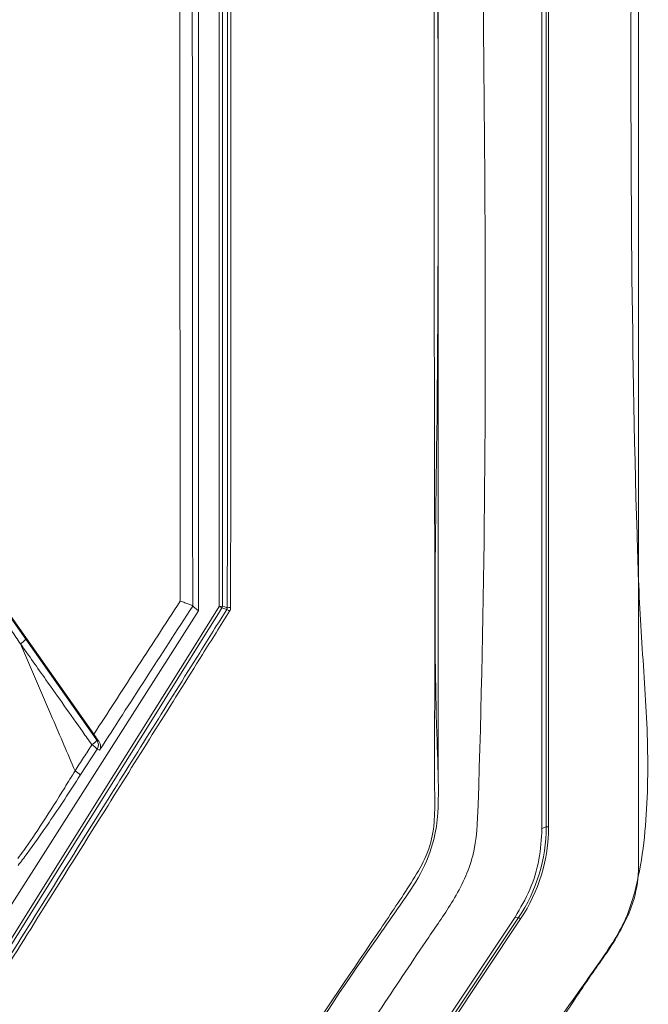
# Model space of a CAD drawing. Header units: millimetres. Extents: x 105 to 1419, y 95 to 961.
# Tile 37 of 43: x 796 to 835, y 590 to 651. Entities that reach past the tile are written whole.
import ezdxf

# ---------------------------------------------------------------- set-up
doc = ezdxf.new("R2010")
doc.units = ezdxf.units.MM
doc.header["$LTSCALE"] = 5

msp = doc.modelspace()

# ---------------------------------------------------------------- linework, layer by layer
at = {"color": 7, "linetype": 'Continuous', "lineweight": 15}
for p, q in [((828.455, 806.039), (828.455, 600.576)), ((828.718, 600.682), (828.718, 805.774)), ((828.867, 805.781), (828.867, 600.689)), ((808.262, 614.478), (808.262, 725.244)), ((808.462, 725.25), (808.462, 614.484)), ((806.955, 623.744), (806.955, 699.131)), ((806.955, 615.169), (806.955, 623.744)), ((793.517, 616.261), (800.416, 606.474)), ((793.963, 615.526), (796.153, 612.421)), ((806.955, 614.196), (806.955, 615.169)), ((806.602, 614.501), (806.603, 614.499)), ((806.603, 614.499), (806.955, 614.196)), ((806.955, 614.196), (792.933, 592.173)), ((796.153, 612.421), (800.609, 606.101)), ((800.609, 606.101), (800.721, 606.05)), ((800.62, 605.547), (799.569, 603.916)), ((800.776, 605.477), (800.62, 605.547)), ((828.718, 600.682), (828.455, 600.576)), ((826.776, 595.038), (812.729, 574.001)), ((812.947, 573.961), (826.995, 594.998)), ((827.118, 594.923), (813.071, 573.886)), ((826.995, 594.998), (826.776, 595.038))]:
    msp.add_line(p, q, dxfattribs=at)
at = {"color": 7, "linetype": 'Continuous', "lineweight": 15, "flags": 128}
for points in [[(821.955, 603.789), (821.955, 605.351), (821.955, 608.259), (821.955, 611.167), (821.955, 620.304), (821.956, 636.621), (821.955, 665.756), (821.955, 807.021)], [(793.348, 590.64), (796.854, 596.242), (800.795, 602.541), (806.706, 611.99), (808.262, 614.478)], [(808.432, 614.378), (808.22, 614.039), (807.371, 612.683), (803.978, 607.259), (798.748, 598.899), (797.023, 596.141), (793.518, 590.54)], [(808.737, 614.29), (808.723, 614.294), (808.667, 614.31), (808.432, 614.378)], [(808.462, 614.484), (808.615, 614.44), (808.767, 614.396)]]:
    msp.add_lwpolyline(points, dxfattribs=at)
at = {"color": 7, "linetype": 'Continuous', "lineweight": 15}
for centre, radius, start, end in [((808.31, 616.295), 1.817, 268.50099, 274.8085), ((809.413, 616.231), 2.097, 236.71158, 242.09092), ((808.262, 614.484), 0.2, 327.94287, 359.92272), ((807.794, 612.488), 2.034, 56.57718, 62.36115), ((808.92, 608.455), 5.943, 89.47024, 91.46883), ((795.144, 613.263), 1.314, 301.23949, 320.16717), ((799.734, 606.759), 1.094, 300.68448, 323.02452), ((799.749, 604.826), 1.131, 39.60103, 61.25927), ((800.198, 605.815), 0.5, 327.62463, 34.83259), ((798.672, 603.158), 1.175, 40.22114, 61.17072), ((818.484, 600.682), 10.235, 326.26239, 359.99649), ((818.484, 600.69), 10.383, 326.26227, 359.99652), ((828.836, 599.797), 0.893, 88.04215, 97.59751), ((826.554, 594.132), 0.972, 54.5042, 63.03037)]:
    msp.add_arc(centre, radius, start, end, dxfattribs=at)
for points, knots in [([(704.455, 807.264), (704.455, 767.933), (704.455, 711.296), (704.455, 647.043), (704.455, 621.126), (704.455, 611.516), (704.455, 608.525), (704.456, 605.531), (704.455, 602.531), (704.458, 599.485), (705.705, 596.25), (707.932, 593.286), (710.1, 589.93), (712.316, 586.642), (714.169, 583.839), (715.744, 581.52), (717.021, 579.464), (719.008, 577.275), (721.861, 575.756), (724.814, 575.34), (727.31, 575.42), (729.592, 575.401), (734.989, 575.411), (743.445, 575.402), (755.039, 575.406), (766.649, 575.403), (778.374, 575.41), (790.291, 575.384), (799.225, 575.457), (805.58, 575.359), (808.948, 576.571), (811.534, 578.882), (813.051, 581.354), (814.435, 583.387), (815.73, 585.338), (817.065, 587.335), (818.448, 589.412), (819.908, 591.589), (821.37, 593.822), (823.01, 596.107), (824.343, 598.867), (825.334, 626.155), (823.785, 695.207), (824.195, 763.725), (824.455, 807.264)], [0, 0, 0, 0, 0.210693, 0.303394, 0.344186, 0.349529, 0.354871, 0.360213, 0.365556, 0.370983, 0.376371, 0.383753, 0.390783, 0.397775, 0.404988, 0.40878, 0.412789, 0.417945, 0.424439, 0.429606, 0.433738, 0.437806, 0.441821, 0.462638, 0.483084, 0.503898, 0.524796, 0.545874, 0.567667, 0.572739, 0.579753, 0.586225, 0.590909, 0.595245, 0.599402, 0.603452, 0.60811, 0.612766, 0.617496, 0.622393, 0.627865, 0.633556, 0.767142, 1, 1, 1, 1]), ([(821.912, 806.759), (821.9, 791.642), (821.876, 761.409), (821.889, 716.008), (821.777, 670.569), (822.107, 634.099), (821.65, 611.595), (822.011, 603.21), (821.932, 600.186), (820.91, 597.7), (819.593, 595.778), (816.785, 591.824), (813.601, 587.052), (810.56, 582.123), (808.39, 579.517), (806.069, 578.297), (800.843, 577.875), (789.5, 578.332), (771.917, 578.069), (752.277, 578.18), (737.441, 578.078), (729.012, 578.167), (725.565, 578.067), (723.498, 578.18), (721.315, 579.006), (718.844, 581.198), (716.693, 584.63), (714.022, 588.951), (710.895, 593.315), (708.149, 597.073), (706.755, 601.232), (706.899, 605.362), (707.37, 621.366), (706.901, 649.051), (707.088, 688.204), (707.031, 727.746), (707.029, 767.268), (707.009, 793.595), (706.999, 806.759)], [0, 0, 0, 0, 0.082469, 0.164937, 0.247406, 0.329874, 0.363611, 0.369672, 0.375674, 0.379842, 0.38409, 0.388344, 0.406253, 0.415289, 0.419902, 0.424528, 0.429085, 0.448203, 0.486447, 0.52469, 0.555112, 0.567209, 0.570564, 0.573901, 0.578426, 0.582953, 0.591628, 0.600328, 0.610631, 0.620907, 0.625421, 0.634229, 0.643078, 0.712831, 0.784598, 0.856365, 0.928182, 1, 1, 1, 1]), ([(707.142, 806.77), (707.151, 793.607), (707.168, 767.279), (707.188, 727.754), (707.178, 688.216), (707.237, 649.034), (707.071, 621.424), (707.211, 606.169), (707.109, 602.94), (707.121, 600.491), (707.954, 598.017), (709.492, 595.786), (711.663, 592.703), (714.071, 588.989), (716.491, 585.459), (718.187, 582.766), (719.519, 580.747), (721.395, 579.148), (723.529, 578.313), (725.574, 578.25), (729.011, 578.281), (737.438, 578.263), (752.274, 578.313), (771.917, 578.224), (789.502, 578.48), (800.832, 578.026), (806.026, 578.442), (808.303, 579.639), (810.451, 582.219), (813.471, 587.143), (816.928, 592.169), (819.729, 596.332), (820.977, 598.274), (821.626, 599.878), (821.765, 601.562), (821.722, 603.763), (821.766, 611.623), (821.691, 634.077), (821.731, 670.58), (821.72, 716.009), (821.739, 761.417), (821.759, 791.651), (821.769, 806.77)], [0, 0, 0, 0, 0.071874, 0.14376, 0.215583, 0.287419, 0.357232, 0.366043, 0.370461, 0.37486, 0.379286, 0.38442, 0.389567, 0.399852, 0.408528, 0.412874, 0.417209, 0.421647, 0.426086, 0.429388, 0.432729, 0.444836, 0.475287, 0.513561, 0.551847, 0.570983, 0.575461, 0.579998, 0.584525, 0.593569, 0.611495, 0.617739, 0.620915, 0.624066, 0.627042, 0.630039, 0.636072, 0.669839, 0.75237, 0.834919, 0.91745, 1, 1, 1, 1]), ([(712.129, 569.441), (712.695, 568.751), (713.828, 567.371), (715.871, 566.359), (718.029, 565.87), (720.255, 565.848), (746.384, 566.544), (774.155, 566.243), (803.39, 565.811), (808.456, 565.731), (811.957, 566.048), (813.894, 566.656), (816.226, 568.481), (818.118, 571.046), (819.909, 573.955), (823.988, 580.463), (828.139, 586.731), (832.4, 592.664), (833.635, 594.609), (834.626, 597.662), (835.126, 601.819), (835.071, 607.535), (834.586, 613.26), (833.646, 641.501), (834.898, 705.688), (834.589, 767.941), (834.402, 805.781)], [0, 0, 0, 0, 0.007613, 0.0152242, 0.0190093, 0.0266047, 0.0342304, 0.2440015, 0.2648771, 0.2857322, 0.2874505, 0.2951005, 0.3027508, 0.3125214, 0.3223529, 0.3321867, 0.37862, 0.3869282, 0.3951792, 0.3982411, 0.4144884, 0.4308855, 0.4474514, 0.4639305, 0.6741563, 1, 1, 1, 1]), ([(834.497, 805.779), (834.497, 805.679), (834.497, 805.18), (834.497, 803.084), (834.497, 794.697), (834.497, 761.152), (834.497, 694.034), (834.497, 633.404), (834.497, 598.199), (834.497, 598.199)], [0, 0, 0, 0, 0.001443, 0.007215, 0.030301, 0.122647, 0.492031, 1, 1, 1, 1, 1]), ([(808.767, 614.396), (808.778, 632.954), (808.798, 670.023), (808.782, 707.064), (808.774, 725.562)], [0, 0, 0, 0, 0.500614, 1, 1, 1, 1]), ([(808.982, 725.571), (808.989, 707.072), (808.998, 686.198), (808.995, 655.807), (808.989, 637.251), (808.979, 621.069), (808.975, 614.398)], [0, 0, 0, 0, 0.499383, 0.563513, 0.820037, 1, 1, 1, 1]), ([(805.821, 614.8), (805.815, 621.907), (805.796, 643.388), (805.791, 679.236), (805.817, 707.954), (805.831, 722.313)], [0, 0, 0, 0, 0.198219, 0.599111, 1, 1, 1, 1]), ([(806.611, 722.264), (806.598, 707.91), (806.571, 679.203), (806.577, 643.272), (806.596, 621.702), (806.602, 614.501)], [0, 0, 0, 0, 0.399811, 0.799621, 1, 1, 1, 1]), ([(795.825, 612.139), (795.637, 612.413), (794.92, 613.455), (794.203, 614.497), (793.674, 615.265)], [0, 0, 0, 0, 0.262467, 1, 1, 1, 1]), ([(793.685, 590.238), (794.852, 592.102), (797.333, 596.065), (801.786, 603.178), (805.636, 609.332), (808.172, 613.386), (808.737, 614.29)], [0, 0, 0, 0, 0.2324435, 0.4943461, 0.8872389, 1, 1, 1, 1]), ([(800.416, 606.474), (801.277, 607.801), (803.079, 610.58), (804.881, 613.353), (805.821, 614.8)], [0, 0, 0, 0, 0.477765, 1, 1, 1, 1]), ([(806.603, 614.499), (805.615, 612.971), (803.673, 609.967), (801.73, 606.956), (800.776, 605.477)], [0, 0, 0, 0, 0.508882, 1, 1, 1, 1]), ([(805.821, 614.8), (805.824, 614.799), (805.923, 614.769), (806.123, 614.704), (806.371, 614.616), (806.552, 614.541), (806.586, 614.514), (806.602, 614.501)], [0, 0, 0, 0, 0.006415, 0.240423, 0.498365, 0.749032, 1, 1, 1, 1]), ([(808.767, 614.396), (808.766, 614.377), (808.763, 614.34), (808.746, 614.307), (808.737, 614.29)], [0, 0, 0, 0, 0.499905, 1, 1, 1, 1]), ([(808.914, 614.186), (808.931, 614.219), (808.967, 614.285), (808.972, 614.36), (808.975, 614.398)], [0, 0, 0, 0, 0.500075, 1, 1, 1, 1]), ([(808.914, 614.186), (808.348, 613.282), (805.812, 609.227), (801.961, 603.073), (797.508, 595.959), (795.026, 591.996), (793.859, 590.132)], [0, 0, 0, 0, 0.1127611, 0.5056539, 0.7675566, 1, 1, 1, 1]), ([(795.825, 612.139), (796.496, 610.577), (797.634, 607.926), (798.771, 605.276), (799.238, 604.187)], [0, 0, 0, 0, 0.589096, 1, 1, 1, 1]), ([(800.293, 605.818), (800.101, 606.089), (799.144, 607.442), (797.655, 609.549), (796.357, 611.387), (795.825, 612.139)], [0, 0, 0, 0, 0.1285987, 0.6429983, 1, 1, 1, 1]), ([(800.721, 606.05), (800.661, 606.132), (800.565, 606.263), (800.457, 606.416), (800.416, 606.474)], [0, 0, 0, 0, 0.625822, 1, 1, 1, 1]), ([(799.238, 604.187), (799.418, 604.465), (799.77, 605.009), (800.121, 605.553), (800.293, 605.818)], [0, 0, 0, 0, 0.511886, 1, 1, 1, 1]), ([(800.776, 605.477), (800.776, 605.478), (800.8, 605.525), (800.84, 605.649), (800.837, 605.852), (800.754, 605.993), (800.721, 606.05)], [0, 0, 0, 0, 0.007138, 0.291123, 0.715961, 1, 1, 1, 1]), ([(795.661, 598.694), (795.782, 598.859), (796.226, 599.462), (797.212, 600.931), (798.339, 602.711), (799.023, 603.833), (799.238, 604.187)], [0, 0, 0, 0, 0.131106, 0.480266, 0.836066, 1, 1, 1, 1]), ([(799.569, 603.916), (799.241, 603.411), (798.577, 602.387), (797.426, 600.673), (796.408, 599.218), (795.864, 598.506), (795.683, 598.269)], [0, 0, 0, 0, 0.226551, 0.459735, 0.820888, 1, 1, 1, 1]), ([(828.455, 600.576), (828.417, 599.923), (828.34, 598.618), (827.765, 596.724), (827.105, 595.599), (826.776, 595.038)], [0, 0, 0, 0, 0.333924, 0.667848, 1, 1, 1, 1]), ([(834.497, 598.199), (834.497, 598.199), (834.497, 597.52), (834.256, 595.825), (832.985, 593.385), (831.684, 591.655), (830.739, 590.233), (829.14, 587.845), (825.71, 582.655), (821.686, 576.873), (818.465, 571.595), (816.443, 568.571), (813.91, 566.619), (811.491, 565.88), (809.216, 565.837), (795.173, 566.167), (774.188, 565.792), (749.341, 565.921), (734.435, 565.833), (726.208, 565.963), (721.627, 565.794), (718.873, 565.719), (716.196, 566.145), (713.805, 567.386), (712.587, 568.674), (712.079, 569.407), (712.079, 569.407)], [0, 0, 0, 0, 0, 0.014451, 0.035902, 0.057673, 0.060586, 0.072239, 0.118848, 0.193015, 0.221959, 0.25072, 0.269747, 0.288754, 0.303336, 0.317968, 0.587533, 0.749252, 0.846273, 0.904478, 0.924118, 0.943733, 0.963015, 0.981049, 1, 1, 1, 1, 1])]:
    msp.add_open_spline(points, degree=3, knots=knots, dxfattribs=at)

doc.saveas('drawing.dxf')
